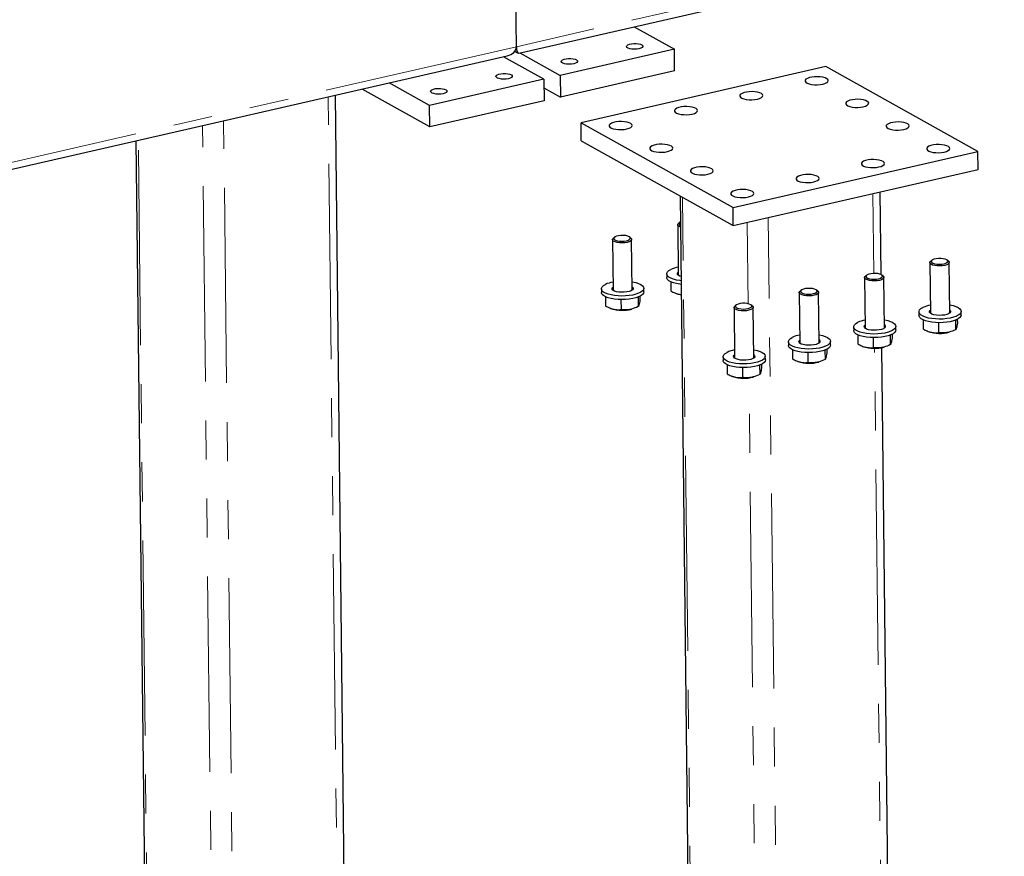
# Model space of a CAD drawing. Header units: millimetres. Extents: x 0 to 841, y 0 to 594.
# Tile 92 of 107: x 579 to 611, y 419 to 447. Entities that reach past the tile are written whole.
import ezdxf

# ---------------------------------------------------------------- set-up
doc = ezdxf.new("R2010")
doc.units = ezdxf.units.MM
doc.linetypes.add('PHANTOM', pattern=[12.7, 6.35, -1.27, 1.27, -1.27, 1.27, -1.27])
doc.layers.add('TRAIT-FORT', color=4, linetype='Continuous', lineweight=25)

msp = doc.modelspace()

# ---------------------------------------------------------------- linework, layer by layer
at = {"color": 8, "linetype": 'PHANTOM', "lineweight": 18}
for p, q in [((646.99807, 457.54534), (594.95893, 445.62301)), ((594.95893, 445.62301), (562.03621, 438.0803)), ((589.22203, 410.06143), (588.83404, 443.99085)), ((585.1351, 409.33283), (584.74948, 443.05507)), ((585.82355, 409.28283), (585.43556, 443.21225)), ((583.02594, 410.51146), (582.65928, 442.5762)), ((600.82195, 400.56678), (600.36272, 440.72579)), ((606.582, 438.24768), (606.55232, 440.84311)), ((602.49802, 437.26081), (602.46776, 439.90732)), ((603.61956, 399.33815), (603.15385, 440.0645)), ((607.01803, 400.11675), (606.60986, 435.81145)), ((602.93111, 399.38815), (602.52562, 434.8478))]:
    msp.add_line(p, q, dxfattribs=at)
at = {"layer": 'TRAIT-FORT', "color": 4, "linetype": 'Continuous', "lineweight": 25}
for p, q in [((595.03452, 445.41141), (646.6945, 457.24687)), ((594.95893, 445.62301), (594.85997, 454.27701)), ((598.78963, 446.27171), (600.09898, 445.54003)), ((600.09898, 445.54003), (596.3819, 444.68843)), ((600.107, 444.83835), (600.09898, 445.54003)), ((562.1118, 437.8687), (594.65536, 445.32454)), ((595.85088, 444.56678), (594.54154, 445.29846)), ((594.90827, 445.47278), (595.01243, 445.41457)), ((595.07255, 445.42012), (596.3819, 444.68843)), ((605.02873, 444.97525), (597.06355, 443.15041)), ((609.97206, 442.21284), (605.02873, 444.97525)), ((595.85088, 444.56678), (592.1338, 443.71518)), ((595.85088, 444.56678), (595.85891, 443.8651)), ((596.3819, 444.68843), (596.38992, 443.98676)), ((600.107, 444.83835), (596.38992, 443.98676)), ((592.14183, 443.0135), (589.9396, 444.24414)), ((592.1338, 443.71518), (590.82445, 444.44686)), ((595.85409, 444.28618), (596.38992, 443.98676)), ((589.45835, 410.21448), (589.07149, 444.04526)), ((592.14183, 443.0135), (592.1338, 443.71518)), ((595.85891, 443.8651), (592.14183, 443.0135)), ((597.07024, 442.56568), (597.06355, 443.15041)), ((597.06355, 443.15041), (602.00689, 440.388)), ((582.58536, 442.55926), (582.95079, 410.60307)), ((597.07024, 442.56568), (602.01357, 439.80326)), ((602.00689, 440.388), (609.97206, 442.21284)), ((609.97875, 441.62811), (609.97206, 442.21284)), ((602.01357, 439.80326), (609.97875, 441.62811)), ((600.28814, 440.76747), (600.74679, 400.65839)), ((606.82051, 438.20915), (606.78977, 440.89751)), ((602.01357, 439.80326), (602.00689, 440.388)), ((600.20837, 439.83197), (600.2272, 438.18511)), ((600.20837, 439.83197), (600.2272, 438.18511)), ((600.2711, 439.90942), (600.23099, 439.87385)), ((600.2711, 439.90942), (600.23099, 439.87385)), ((598.08432, 439.34535), (598.10316, 437.69849)), ((598.08432, 439.34535), (598.10316, 437.69849)), ((598.14705, 439.42279), (598.10694, 439.38722)), ((598.14705, 439.42279), (598.10694, 439.38722)), ((598.68572, 439.39384), (598.6448, 439.42848)), ((598.68572, 439.39384), (598.6448, 439.42848)), ((598.72811, 437.70563), (598.70928, 439.35249)), ((598.72811, 437.70563), (598.70928, 439.35249)), ((608.41113, 438.5953), (608.42996, 436.94844)), ((608.41113, 438.5953), (608.42996, 436.94844)), ((608.47386, 438.67274), (608.43375, 438.63717)), ((608.47386, 438.67274), (608.43375, 438.63717)), ((609.01252, 438.64379), (608.97161, 438.67843)), ((609.01252, 438.64379), (608.97161, 438.67843)), ((609.05492, 436.95558), (609.03609, 438.60244)), ((609.05492, 436.95558), (609.03609, 438.60244)), ((599.85165, 438.23137), (599.85299, 438.11443)), ((599.85165, 438.23137), (599.85299, 438.11443)), ((606.34981, 438.18612), (606.3097, 438.15055)), ((606.34981, 438.18612), (606.3097, 438.15055)), ((606.88848, 438.15717), (606.84756, 438.19181)), ((606.88848, 438.15717), (606.84756, 438.19181)), ((599.98389, 437.97425), (599.98731, 437.67555)), ((606.28708, 438.10867), (606.30592, 436.46181)), ((606.28708, 438.10867), (606.30592, 436.46181)), ((606.93088, 436.46896), (606.91204, 438.11582)), ((606.93088, 436.46896), (606.91204, 438.11582)), ((597.7276, 437.74475), (597.72894, 437.6278)), ((597.7276, 437.74475), (597.72894, 437.6278)), ((599.10385, 437.64352), (599.10251, 437.76047)), ((599.10385, 437.64352), (599.10251, 437.76047)), ((600.13198, 437.60505), (600.13242, 437.60488)), ((600.13198, 437.60505), (600.13242, 437.60488)), ((604.16304, 437.62205), (604.18187, 435.97519)), ((604.16304, 437.62205), (604.18187, 435.97519)), ((604.22577, 437.69949), (604.18565, 437.66392)), ((604.22577, 437.69949), (604.18565, 437.66392)), ((604.76443, 437.67054), (604.72351, 437.70518)), ((604.76443, 437.67054), (604.72351, 437.70518)), ((604.80683, 435.98233), (604.788, 437.62919)), ((604.80683, 435.98233), (604.788, 437.62919)), ((597.85985, 437.48763), (597.86326, 437.18892)), ((598.36036, 437.39322), (598.36407, 437.0689)), ((598.91767, 437.4746), (598.92121, 437.16507)), ((598.97618, 437.50039), (598.97754, 437.38126)), ((602.10172, 437.21286), (602.06161, 437.1773)), ((602.10172, 437.21286), (602.06161, 437.1773)), ((602.64038, 437.18391), (602.59947, 437.21856)), ((602.64038, 437.18391), (602.59947, 437.21856)), ((598.00793, 437.11842), (598.00837, 437.11825)), ((598.00793, 437.11842), (598.00837, 437.11825)), ((602.03899, 437.13542), (602.05782, 435.48856)), ((602.03899, 437.13542), (602.05782, 435.48856)), ((602.68278, 435.49571), (602.66395, 437.14257)), ((602.68278, 435.49571), (602.66395, 437.14257)), ((608.05441, 436.9947), (608.05575, 436.87775)), ((608.05441, 436.9947), (608.05575, 436.87775)), ((609.43066, 436.89347), (609.42932, 437.01042)), ((609.43066, 436.89347), (609.42932, 437.01042)), ((608.18665, 436.73757), (608.19007, 436.43887)), ((608.68717, 436.64317), (608.69088, 436.31885)), ((609.24448, 436.72455), (609.24802, 436.41502)), ((609.30299, 436.75034), (609.30435, 436.63121)), ((605.93036, 436.50807), (605.9317, 436.39112)), ((605.93036, 436.50807), (605.9317, 436.39112)), ((606.06261, 436.25095), (606.06602, 435.95224)), ((607.12043, 436.23792), (607.12397, 435.92839)), ((607.17894, 436.26371), (607.18031, 436.14458)), ((607.30661, 436.40685), (607.30527, 436.52379)), ((607.30661, 436.40685), (607.30527, 436.52379)), ((608.33474, 436.36837), (608.33518, 436.3682)), ((608.33474, 436.36837), (608.33518, 436.3682)), ((603.80632, 436.02144), (603.80765, 435.9045)), ((603.80632, 436.02144), (603.80765, 435.9045)), ((605.18256, 435.92022), (605.18123, 436.03717)), ((605.18256, 435.92022), (605.18123, 436.03717)), ((606.56312, 436.15654), (606.56683, 435.83222)), ((603.93856, 435.76432), (603.94198, 435.46562)), ((604.43908, 435.66992), (604.44278, 435.34559)), ((604.99639, 435.7513), (604.99993, 435.44176)), ((605.0549, 435.77709), (605.05626, 435.65796)), ((606.21069, 435.88175), (606.21113, 435.88157)), ((606.21069, 435.88175), (606.21113, 435.88157)), ((607.25436, 400.2698), (606.84769, 435.83224)), ((601.68227, 435.53482), (601.68361, 435.41787)), ((601.68227, 435.53482), (601.68361, 435.41787)), ((601.81451, 435.2777), (601.81793, 434.97899)), ((602.93085, 435.29046), (602.93221, 435.17133)), ((603.05852, 435.43359), (603.05718, 435.55054)), ((603.05852, 435.43359), (603.05718, 435.55054)), ((604.08664, 435.39512), (604.08709, 435.39495)), ((604.08664, 435.39512), (604.08709, 435.39495)), ((602.31503, 435.18329), (602.31874, 434.85897)), ((602.87234, 435.26467), (602.87588, 434.95514)), ((601.9626, 434.9085), (601.96304, 434.90832)), ((601.9626, 434.9085), (601.96304, 434.90832))]:
    msp.add_line(p, q, dxfattribs=at)
at = {"layer": 'TRAIT-FORT', "color": 4, "linetype": 'Continuous', "lineweight": 25, "flags": 128}
for points in [[(598.94819, 445.55552), (598.87544, 445.54375), (598.79672, 445.53999), (598.71901, 445.54456), (598.64922, 445.55706), (598.59354, 445.57638), (598.55694, 445.60079), (598.54265, 445.62814), (598.55195, 445.65599), (598.58402, 445.68187), (598.63599, 445.70347), (598.70327, 445.71888), (598.77985, 445.72674), (598.85896, 445.72633), (598.93354, 445.7177), (598.99698, 445.70161), (599.04364, 445.67949), (599.06938, 445.65332), (599.0719, 445.62541), (599.05098, 445.59824), (599.00849, 445.57423), (598.94819, 445.55552)], [(596.82414, 445.06889), (596.7514, 445.05713), (596.67267, 445.05336), (596.59496, 445.05794), (596.52517, 445.07043), (596.4695, 445.08975), (596.43289, 445.11417), (596.4186, 445.14152), (596.42791, 445.16937), (596.45997, 445.19524), (596.51195, 445.21685), (596.57922, 445.23226), (596.65581, 445.24011), (596.73491, 445.2397), (596.80949, 445.23107), (596.87293, 445.21498), (596.9196, 445.19287), (596.94533, 445.16669), (596.94785, 445.13878), (596.92693, 445.11162), (596.88444, 445.08761), (596.82414, 445.06889)], [(594.70009, 444.58226), (594.62735, 444.5705), (594.54863, 444.56674), (594.47092, 444.57131), (594.40112, 444.58381), (594.34545, 444.60312), (594.30884, 444.62754), (594.29456, 444.65489), (594.30386, 444.68274), (594.33592, 444.70862), (594.3879, 444.73022), (594.45517, 444.74563), (594.53176, 444.75348), (594.61086, 444.75307), (594.68545, 444.74444), (594.74889, 444.72836), (594.79555, 444.70624), (594.82128, 444.68007), (594.8238, 444.65216), (594.80289, 444.62499), (594.76039, 444.60098), (594.70009, 444.58226)], [(604.92428, 444.40603), (604.9973, 444.42765), (605.05331, 444.45486), (605.08879, 444.48595), (605.1015, 444.51895), (605.09066, 444.5518), (605.05694, 444.58244), (605.00246, 444.60893), (604.93064, 444.62962), (604.846, 444.6432), (604.75385, 444.64882), (604.65998, 444.64613), (604.5703, 444.6353), (604.49044, 444.617), (604.42541, 444.59239), (604.3793, 444.56302), (604.35501, 444.53072), (604.35407, 444.49753), (604.37653, 444.46553), (604.42098, 444.43674), (604.48463, 444.41296), (604.56349, 444.39569), (604.65258, 444.38601), (604.74633, 444.38453), (604.83883, 444.39135), (604.92428, 444.40603)], [(592.57605, 444.09564), (592.5033, 444.08388), (592.42458, 444.08011), (592.34687, 444.08468), (592.27708, 444.09718), (592.2214, 444.1165), (592.1848, 444.14092), (592.17051, 444.16826), (592.17981, 444.19611), (592.21188, 444.22199), (592.26385, 444.24359), (592.33113, 444.25901), (592.40771, 444.26686), (592.48682, 444.26645), (592.5614, 444.25782), (592.62484, 444.24173), (592.6715, 444.21962), (592.69724, 444.19344), (592.69976, 444.16553), (592.67884, 444.13836), (592.63635, 444.11436), (592.57605, 444.09564)], [(602.80023, 443.9194), (602.87325, 443.94103), (602.92926, 443.96824), (602.96474, 443.99932), (602.97746, 444.03232), (602.96661, 444.06518), (602.93289, 444.09581), (602.87841, 444.12231), (602.80659, 444.14299), (602.72195, 444.15658), (602.6298, 444.1622), (602.53594, 444.15951), (602.44626, 444.14867), (602.36639, 444.13038), (602.30136, 444.10577), (602.25526, 444.07639), (602.23097, 444.04409), (602.23002, 444.0109), (602.25248, 443.9789), (602.29693, 443.95011), (602.36059, 443.92633), (602.43944, 443.90906), (602.52854, 443.89938), (602.62228, 443.89791), (602.71478, 443.90472), (602.80023, 443.9194)], [(600.67618, 443.43278), (600.74921, 443.4544), (600.80522, 443.48161), (600.84069, 443.51269), (600.85341, 443.5457), (600.84257, 443.57855), (600.80884, 443.60919), (600.75436, 443.63568), (600.68254, 443.65637), (600.5979, 443.66995), (600.50575, 443.67557), (600.41189, 443.67288), (600.32221, 443.66205), (600.24234, 443.64375), (600.17732, 443.61914), (600.13121, 443.58976), (600.10692, 443.55747), (600.10598, 443.52428), (600.12844, 443.49228), (600.17289, 443.46349), (600.23654, 443.43971), (600.31539, 443.42244), (600.40449, 443.41276), (600.49824, 443.41128), (600.59074, 443.4181), (600.67618, 443.43278)], [(606.2425, 443.66939), (606.31552, 443.69101), (606.37153, 443.71822), (606.40701, 443.7493), (606.41973, 443.78231), (606.40888, 443.81516), (606.37516, 443.8458), (606.32068, 443.87229), (606.24886, 443.89298), (606.16422, 443.90656), (606.07207, 443.91218), (605.97821, 443.90949), (605.88852, 443.89866), (605.80866, 443.88036), (605.74363, 443.85575), (605.69752, 443.82637), (605.67324, 443.79407), (605.67229, 443.76088), (605.69475, 443.72889), (605.7392, 443.7001), (605.80286, 443.67632), (605.88171, 443.65905), (605.97081, 443.64937), (606.06455, 443.64789), (606.15705, 443.65471), (606.2425, 443.66939)], [(598.55214, 442.94615), (598.62516, 442.96778), (598.68117, 442.99499), (598.71665, 443.02607), (598.72936, 443.05907), (598.71852, 443.09193), (598.6848, 443.12256), (598.63032, 443.14906), (598.5585, 443.16974), (598.47386, 443.18332), (598.38171, 443.18895), (598.28784, 443.18626), (598.19816, 443.17542), (598.1183, 443.15713), (598.05327, 443.13252), (598.00716, 443.10314), (597.98287, 443.07084), (597.98193, 443.03765), (598.00439, 443.00565), (598.04884, 442.97686), (598.11249, 442.95308), (598.19135, 442.93581), (598.28044, 442.92613), (598.37419, 442.92466), (598.46669, 442.93147), (598.55214, 442.94615)], [(607.56072, 442.93274), (607.63374, 442.95437), (607.68975, 442.98158), (607.72523, 443.01266), (607.73795, 443.04566), (607.72711, 443.07852), (607.69338, 443.10915), (607.6389, 443.13565), (607.56708, 443.15634), (607.48244, 443.16992), (607.39029, 443.17554), (607.29643, 443.17285), (607.20675, 443.16201), (607.12688, 443.14372), (607.06185, 443.11911), (607.01575, 443.08973), (606.99146, 443.05743), (606.99051, 443.02424), (607.01297, 442.99225), (607.05743, 442.96345), (607.12108, 442.93967), (607.19993, 442.9224), (607.28903, 442.91272), (607.38277, 442.91125), (607.47528, 442.91806), (607.56072, 442.93274)], [(599.87036, 442.20951), (599.94338, 442.23113), (599.99939, 442.25834), (600.03487, 442.28943), (600.04759, 442.32243), (600.03674, 442.35528), (600.00302, 442.38592), (599.94854, 442.41241), (599.87672, 442.4331), (599.79208, 442.44668), (599.69993, 442.4523), (599.60607, 442.44961), (599.51638, 442.43878), (599.43652, 442.42048), (599.37149, 442.39587), (599.32538, 442.3665), (599.3011, 442.3342), (599.30015, 442.30101), (599.32261, 442.26901), (599.36706, 442.24022), (599.43072, 442.21644), (599.50957, 442.19917), (599.59867, 442.18949), (599.69241, 442.18801), (599.78491, 442.19483), (599.87036, 442.20951)], [(608.87895, 442.1961), (608.95197, 442.21773), (609.00798, 442.24493), (609.04345, 442.27602), (609.05617, 442.30902), (609.04533, 442.34187), (609.01161, 442.37251), (608.95712, 442.399), (608.88531, 442.41969), (608.80066, 442.43327), (608.70851, 442.4389), (608.61465, 442.43621), (608.52497, 442.42537), (608.44511, 442.40707), (608.38008, 442.38246), (608.33397, 442.35309), (608.30968, 442.32079), (608.30874, 442.2876), (608.3312, 442.2556), (608.37565, 442.22681), (608.4393, 442.20303), (608.51815, 442.18576), (608.60725, 442.17608), (608.701, 442.1746), (608.7935, 442.18142), (608.87895, 442.1961)], [(601.18858, 441.47287), (601.2616, 441.49449), (601.31761, 441.5217), (601.35309, 441.55278), (601.36581, 441.58579), (601.35497, 441.61864), (601.32124, 441.64928), (601.26676, 441.67577), (601.19494, 441.69646), (601.1103, 441.71004), (601.01815, 441.71566), (600.92429, 441.71297), (600.83461, 441.70214), (600.75474, 441.68384), (600.68971, 441.65923), (600.64361, 441.62985), (600.61932, 441.59755), (600.61837, 441.56436), (600.64083, 441.53237), (600.68529, 441.50358), (600.74894, 441.4798), (600.82779, 441.46253), (600.91689, 441.45285), (601.01063, 441.45137), (601.10314, 441.45819), (601.18858, 441.47287)], [(606.7549, 441.70948), (606.82792, 441.7311), (606.88393, 441.75831), (606.91941, 441.78939), (606.93212, 441.8224), (606.92128, 441.85525), (606.88756, 441.88588), (606.83308, 441.91238), (606.76126, 441.93307), (606.67662, 441.94665), (606.58447, 441.95227), (606.4906, 441.94958), (606.40092, 441.93875), (606.32106, 441.92045), (606.25603, 441.89584), (606.20992, 441.86646), (606.18563, 441.83416), (606.18469, 441.80097), (606.20715, 441.76898), (606.2516, 441.74018), (606.31525, 441.71641), (606.39411, 441.69913), (606.48321, 441.68946), (606.57695, 441.68798), (606.66945, 441.69479), (606.7549, 441.70948)], [(604.63085, 441.22285), (604.70387, 441.24447), (604.75988, 441.27168), (604.79536, 441.30277), (604.80808, 441.33577), (604.79723, 441.36862), (604.76351, 441.39926), (604.70903, 441.42575), (604.63721, 441.44644), (604.55257, 441.46002), (604.46042, 441.46564), (604.36656, 441.46295), (604.27688, 441.45212), (604.19701, 441.43382), (604.13198, 441.40921), (604.08588, 441.37984), (604.06159, 441.34754), (604.06064, 441.31435), (604.0831, 441.28235), (604.12756, 441.25356), (604.19121, 441.22978), (604.27006, 441.21251), (604.35916, 441.20283), (604.4529, 441.20135), (604.54541, 441.20817), (604.63085, 441.22285)], [(602.50681, 440.73622), (602.57983, 440.75785), (602.63584, 440.78506), (602.67131, 440.81614), (602.68403, 440.84914), (602.67319, 440.882), (602.63947, 440.91263), (602.58498, 440.93913), (602.51317, 440.95981), (602.42852, 440.9734), (602.33637, 440.97902), (602.24251, 440.97633), (602.15283, 440.96549), (602.07297, 440.9472), (602.00794, 440.92259), (601.96183, 440.89321), (601.93754, 440.86091), (601.9366, 440.82772), (601.95906, 440.79572), (602.00351, 440.76693), (602.06716, 440.74315), (602.14601, 440.72588), (602.23511, 440.7162), (602.32886, 440.71473), (602.42136, 440.72154), (602.50681, 440.73622)], [(600.29971, 439.75539), (600.29719, 439.75627), (600.24661, 439.77992), (600.21637, 439.8077), (600.2087, 439.83754), (600.22419, 439.86724), (600.23099, 439.87385)], [(600.29971, 439.75539), (600.29719, 439.75627), (600.24661, 439.77992), (600.21637, 439.8077), (600.2087, 439.83754), (600.22419, 439.86724), (600.23099, 439.87385)], [(600.29774, 439.92738), (600.28999, 439.92301), (600.25945, 439.89656), (600.25209, 439.86833), (600.26858, 439.84082), (600.29896, 439.8205)], [(600.29774, 439.92738), (600.28999, 439.92301), (600.25945, 439.89656), (600.25209, 439.86833), (600.26858, 439.84082), (600.29896, 439.8205)], [(598.28391, 439.4749), (598.21696, 439.4587), (598.16594, 439.43638), (598.1354, 439.40994), (598.12805, 439.3817), (598.14453, 439.35419), (598.18338, 439.32985), (598.24116, 439.31084), (598.31273, 439.29885), (598.39172, 439.29495), (598.47113, 439.29948), (598.54388, 439.31204), (598.60353, 439.33151), (598.64477, 439.35617), (598.66393, 439.38382), (598.65932, 439.412), (598.63134, 439.43822), (598.58248, 439.46014), (598.51707, 439.47582), (598.44094, 439.48385), (598.36085, 439.48354), (598.28391, 439.4749)], [(598.28391, 439.4749), (598.21696, 439.4587), (598.16594, 439.43638), (598.1354, 439.40994), (598.12805, 439.3817), (598.14453, 439.35419), (598.18338, 439.32985), (598.24116, 439.31084), (598.31273, 439.29885), (598.39172, 439.29495), (598.47113, 439.29948), (598.54388, 439.31204), (598.60353, 439.33151), (598.64477, 439.35617), (598.66393, 439.38382), (598.65932, 439.412), (598.63134, 439.43822), (598.58248, 439.46014), (598.51707, 439.47582), (598.44094, 439.48385), (598.36085, 439.48354), (598.28391, 439.4749)], [(598.68572, 439.39384), (598.68888, 439.39105), (598.70802, 439.36197), (598.70407, 439.33192), (598.67733, 439.30313), (598.62978, 439.27774), (598.56496, 439.25763), (598.48767, 439.24428), (598.40363, 439.2387), (598.31909, 439.2413), (598.24032, 439.25187), (598.17315, 439.26964), (598.12256, 439.2933), (598.09232, 439.32107), (598.08466, 439.35092), (598.10015, 439.38061), (598.10694, 439.38722)], [(598.68572, 439.39384), (598.68888, 439.39105), (598.70802, 439.36197), (598.70407, 439.33192), (598.67733, 439.30313), (598.62978, 439.27774), (598.56496, 439.25763), (598.48767, 439.24428), (598.40363, 439.2387), (598.31909, 439.2413), (598.24032, 439.25187), (598.17315, 439.26964), (598.12256, 439.2933), (598.09232, 439.32107), (598.08466, 439.35092), (598.10015, 439.38061), (598.10694, 439.38722)], [(609.01252, 438.64379), (609.01569, 438.641), (609.03482, 438.61192), (609.03087, 438.58187), (609.00413, 438.55308), (608.95659, 438.52769), (608.89177, 438.50757), (608.81447, 438.49423), (608.73044, 438.48865), (608.6459, 438.49124), (608.56712, 438.50182), (608.49995, 438.51959), (608.44937, 438.54324), (608.41913, 438.57102), (608.41147, 438.60087), (608.42695, 438.63056), (608.43375, 438.63717)], [(609.01252, 438.64379), (609.01569, 438.641), (609.03482, 438.61192), (609.03087, 438.58187), (609.00413, 438.55308), (608.95659, 438.52769), (608.89177, 438.50757), (608.81447, 438.49423), (608.73044, 438.48865), (608.6459, 438.49124), (608.56712, 438.50182), (608.49995, 438.51959), (608.44937, 438.54324), (608.41913, 438.57102), (608.41147, 438.60087), (608.42695, 438.63056), (608.43375, 438.63717)], [(608.61072, 438.72484), (608.54376, 438.70865), (608.49275, 438.68633), (608.46221, 438.65988), (608.45485, 438.63165), (608.47134, 438.60414), (608.51019, 438.5798), (608.56797, 438.56079), (608.63954, 438.5488), (608.71853, 438.5449), (608.79793, 438.54943), (608.87069, 438.56199), (608.93034, 438.58146), (608.97158, 438.60612), (608.99074, 438.63377), (608.98613, 438.66195), (608.95815, 438.68817), (608.90928, 438.71009), (608.84388, 438.72577), (608.76775, 438.7338), (608.68766, 438.73349), (608.61072, 438.72484)], [(608.61072, 438.72484), (608.54376, 438.70865), (608.49275, 438.68633), (608.46221, 438.65988), (608.45485, 438.63165), (608.47134, 438.60414), (608.51019, 438.5798), (608.56797, 438.56079), (608.63954, 438.5488), (608.71853, 438.5449), (608.79793, 438.54943), (608.87069, 438.56199), (608.93034, 438.58146), (608.97158, 438.60612), (608.99074, 438.63377), (608.98613, 438.66195), (608.95815, 438.68817), (608.90928, 438.71009), (608.84388, 438.72577), (608.76775, 438.7338), (608.68766, 438.73349), (608.61072, 438.72484)], [(600.3197, 438.00704), (600.27275, 438.01283), (600.16387, 438.03213), (600.06704, 438.05808), (599.98539, 438.08985), (599.92154, 438.12643), (599.87754, 438.16663), (599.8548, 438.20916), (599.85405, 438.25267), (599.87532, 438.29573), (599.91793, 438.33699), (599.9805, 438.3751)], [(600.3197, 438.00704), (600.27275, 438.01283), (600.16387, 438.03213), (600.06704, 438.05808), (599.98539, 438.08985), (599.92154, 438.12643), (599.87754, 438.16663), (599.8548, 438.20916), (599.85405, 438.25267), (599.87532, 438.29573), (599.91793, 438.33699), (599.9805, 438.3751)], [(600.31814, 438.14407), (600.27329, 438.15964), (600.22594, 438.18607), (600.19994, 438.21613), (600.19704, 438.24776), (600.21746, 438.27881), (600.22605, 438.28621)], [(600.31814, 438.14407), (600.27329, 438.15964), (600.22594, 438.18607), (600.19994, 438.21613), (600.19704, 438.24776), (600.21746, 438.27881), (600.22605, 438.28621)], [(606.88848, 438.15717), (606.89165, 438.15437), (606.91078, 438.12529), (606.90683, 438.09524), (606.88009, 438.06645), (606.83254, 438.04106), (606.76772, 438.02095), (606.69043, 438.00761), (606.60639, 438.00203), (606.52185, 438.00462), (606.44308, 438.01519), (606.37591, 438.03297), (606.32532, 438.05662), (606.29508, 438.0844), (606.28742, 438.11424), (606.30291, 438.14394), (606.3097, 438.15055)], [(606.88848, 438.15717), (606.89165, 438.15437), (606.91078, 438.12529), (606.90683, 438.09524), (606.88009, 438.06645), (606.83254, 438.04106), (606.76772, 438.02095), (606.69043, 438.00761), (606.60639, 438.00203), (606.52185, 438.00462), (606.44308, 438.01519), (606.37591, 438.03297), (606.32532, 438.05662), (606.29508, 438.0844), (606.28742, 438.11424), (606.30291, 438.14394), (606.3097, 438.15055)], [(606.48667, 438.23822), (606.41972, 438.22202), (606.36871, 438.19971), (606.33816, 438.17326), (606.33081, 438.14503), (606.34729, 438.11752), (606.38615, 438.09318), (606.44392, 438.07417), (606.51549, 438.06218), (606.59448, 438.05827), (606.67389, 438.0628), (606.74665, 438.07536), (606.80629, 438.09483), (606.84753, 438.11949), (606.86669, 438.14714), (606.86208, 438.17533), (606.8341, 438.20155), (606.78524, 438.22347), (606.71983, 438.23914), (606.6437, 438.24718), (606.56361, 438.24686), (606.48667, 438.23822)], [(606.48667, 438.23822), (606.41972, 438.22202), (606.36871, 438.19971), (606.33816, 438.17326), (606.33081, 438.14503), (606.34729, 438.11752), (606.38615, 438.09318), (606.44392, 438.07417), (606.51549, 438.06218), (606.59448, 438.05827), (606.67389, 438.0628), (606.74665, 438.07536), (606.80629, 438.09483), (606.84753, 438.11949), (606.86669, 438.14714), (606.86208, 438.17533), (606.8341, 438.20155), (606.78524, 438.22347), (606.71983, 438.23914), (606.6437, 438.24718), (606.56361, 438.24686), (606.48667, 438.23822)], [(598.72507, 437.97232), (598.73715, 437.97024), (598.84042, 437.94752), (598.93001, 437.91854), (599.00306, 437.88423), (599.05721, 437.84569), (599.09071, 437.80415), (599.10251, 437.76096), (599.0922, 437.7175), (599.06013, 437.67517), (599.00733, 437.63533), (598.9355, 437.59925), (598.84693, 437.56811), (598.74449, 437.54289), (598.63145, 437.52442), (598.51146, 437.51328), (598.38838, 437.50983), (598.26615, 437.51419), (598.1487, 437.52621), (598.03982, 437.5455), (597.943, 437.57145), (597.86135, 437.60323), (597.7975, 437.6398), (597.75349, 437.68), (597.73075, 437.72254), (597.73, 437.76604), (597.75127, 437.80911), (597.79388, 437.85036), (597.85645, 437.88847), (597.85645, 437.88847)], [(598.72507, 437.97232), (598.73715, 437.97024), (598.84042, 437.94752), (598.93001, 437.91854), (599.00306, 437.88423), (599.05721, 437.84569), (599.09071, 437.80415), (599.10251, 437.76096), (599.0922, 437.7175), (599.06013, 437.67517), (599.00733, 437.63533), (598.9355, 437.59925), (598.84693, 437.56811), (598.74449, 437.54289), (598.63145, 437.52442), (598.51146, 437.51328), (598.38838, 437.50983), (598.26615, 437.51419), (598.1487, 437.52621), (598.03982, 437.5455), (597.943, 437.57145), (597.86135, 437.60323), (597.7975, 437.6398), (597.75349, 437.68), (597.73075, 437.72254), (597.73, 437.76604), (597.75127, 437.80911), (597.79388, 437.85036), (597.85645, 437.88847), (597.85645, 437.88847)], [(600.32104, 437.89009), (600.27409, 437.89589), (600.1652, 437.91518), (600.06838, 437.94113), (599.98673, 437.97291), (599.92288, 438.00948), (599.87887, 438.04968), (599.85613, 438.09222), (599.85299, 438.11443)], [(600.32104, 437.89009), (600.27409, 437.89589), (600.1652, 437.91518), (600.06838, 437.94113), (599.98673, 437.97291), (599.92288, 438.00948), (599.87887, 438.04968), (599.85613, 438.09222), (599.85299, 438.11443)], [(599.10385, 437.64352), (599.09354, 437.60055), (599.06147, 437.55822), (599.00867, 437.51838), (598.93683, 437.48231), (598.84827, 437.45116), (598.74582, 437.42595), (598.63279, 437.40747), (598.5128, 437.39633), (598.38971, 437.39289), (598.26748, 437.39724), (598.15004, 437.40926), (598.04116, 437.42856), (597.94434, 437.45451), (597.86269, 437.48628), (597.79883, 437.52286), (597.75483, 437.56306), (597.73209, 437.60559), (597.72894, 437.6278)], [(599.10385, 437.64352), (599.09354, 437.60055), (599.06147, 437.55822), (599.00867, 437.51838), (598.93683, 437.48231), (598.84827, 437.45116), (598.74582, 437.42595), (598.63279, 437.40747), (598.5128, 437.39633), (598.38971, 437.39289), (598.26748, 437.39724), (598.15004, 437.40926), (598.04116, 437.42856), (597.94434, 437.45451), (597.86269, 437.48628), (597.79883, 437.52286), (597.75483, 437.56306), (597.73209, 437.60559), (597.72894, 437.6278)], [(598.72696, 437.80673), (598.72822, 437.80577), (598.75422, 437.77571), (598.75712, 437.74408), (598.7367, 437.71303), (598.69436, 437.68467), (598.63299, 437.66095), (598.55676, 437.64347), (598.47088, 437.63343), (598.3812, 437.63151), (598.29382, 437.63785), (598.21471, 437.652), (598.14924, 437.67301), (598.1019, 437.69945), (598.07589, 437.7295), (598.073, 437.76114), (598.09342, 437.79219), (598.102, 437.79958)], [(598.72696, 437.80673), (598.72822, 437.80577), (598.75422, 437.77571), (598.75712, 437.74408), (598.7367, 437.71303), (598.69436, 437.68467), (598.63299, 437.66095), (598.55676, 437.64347), (598.47088, 437.63343), (598.3812, 437.63151), (598.29382, 437.63785), (598.21471, 437.652), (598.14924, 437.67301), (598.1019, 437.69945), (598.07589, 437.7295), (598.073, 437.76114), (598.09342, 437.79219), (598.102, 437.79958)], [(604.76443, 437.67054), (604.7676, 437.66775), (604.78673, 437.63867), (604.78278, 437.60862), (604.75604, 437.57983), (604.7085, 437.55444), (604.64367, 437.53432), (604.56638, 437.52098), (604.48235, 437.5154), (604.39781, 437.51799), (604.31903, 437.52857), (604.25186, 437.54634), (604.20128, 437.56999), (604.17103, 437.59777), (604.16337, 437.62761), (604.17886, 437.65731), (604.18565, 437.66392)], [(604.76443, 437.67054), (604.7676, 437.66775), (604.78673, 437.63867), (604.78278, 437.60862), (604.75604, 437.57983), (604.7085, 437.55444), (604.64367, 437.53432), (604.56638, 437.52098), (604.48235, 437.5154), (604.39781, 437.51799), (604.31903, 437.52857), (604.25186, 437.54634), (604.20128, 437.56999), (604.17103, 437.59777), (604.16337, 437.62761), (604.17886, 437.65731), (604.18565, 437.66392)], [(604.36262, 437.75159), (604.29567, 437.7354), (604.24466, 437.71308), (604.21412, 437.68663), (604.20676, 437.6584), (604.22324, 437.63089), (604.2621, 437.60655), (604.31988, 437.58754), (604.39144, 437.57555), (604.47044, 437.57165), (604.54984, 437.57618), (604.6226, 437.58874), (604.68225, 437.60821), (604.72348, 437.63287), (604.74265, 437.66052), (604.73803, 437.6887), (604.71005, 437.71492), (604.66119, 437.73684), (604.59579, 437.75251), (604.51966, 437.76055), (604.43956, 437.76023), (604.36262, 437.75159)], [(604.36262, 437.75159), (604.29567, 437.7354), (604.24466, 437.71308), (604.21412, 437.68663), (604.20676, 437.6584), (604.22324, 437.63089), (604.2621, 437.60655), (604.31988, 437.58754), (604.39144, 437.57555), (604.47044, 437.57165), (604.54984, 437.57618), (604.6226, 437.58874), (604.68225, 437.60821), (604.72348, 437.63287), (604.74265, 437.66052), (604.73803, 437.6887), (604.71005, 437.71492), (604.66119, 437.73684), (604.59579, 437.75251), (604.51966, 437.76055), (604.43956, 437.76023), (604.36262, 437.75159)], [(602.23858, 437.26497), (602.17163, 437.24877), (602.12061, 437.22646), (602.09007, 437.20001), (602.08271, 437.17177), (602.0992, 437.14426), (602.13805, 437.11992), (602.19583, 437.10091), (602.2674, 437.08893), (602.34639, 437.08502), (602.42579, 437.08955), (602.49855, 437.10211), (602.5582, 437.12158), (602.59944, 437.14624), (602.6186, 437.17389), (602.61399, 437.20208), (602.58601, 437.22829), (602.53714, 437.25021), (602.47174, 437.26589), (602.39561, 437.27392), (602.31552, 437.27361), (602.23858, 437.26497)], [(602.23858, 437.26497), (602.17163, 437.24877), (602.12061, 437.22646), (602.09007, 437.20001), (602.08271, 437.17177), (602.0992, 437.14426), (602.13805, 437.11992), (602.19583, 437.10091), (602.2674, 437.08893), (602.34639, 437.08502), (602.42579, 437.08955), (602.49855, 437.10211), (602.5582, 437.12158), (602.59944, 437.14624), (602.6186, 437.17389), (602.61399, 437.20208), (602.58601, 437.22829), (602.53714, 437.25021), (602.47174, 437.26589), (602.39561, 437.27392), (602.31552, 437.27361), (602.23858, 437.26497)], [(609.05187, 437.22227), (609.06396, 437.22019), (609.16722, 437.19747), (609.25682, 437.16849), (609.32987, 437.13418), (609.38401, 437.09563), (609.41752, 437.0541), (609.42931, 437.01091), (609.41901, 436.96745), (609.38694, 436.92512), (609.33414, 436.88527), (609.2623, 436.8492), (609.17374, 436.81806), (609.07129, 436.79284), (608.95826, 436.77437), (608.83827, 436.76323), (608.71518, 436.75978), (608.59295, 436.76414), (608.47551, 436.77616), (608.36663, 436.79545), (608.26981, 436.8214), (608.18816, 436.85318), (608.1243, 436.88975), (608.0803, 436.92995), (608.05756, 436.97249), (608.05681, 437.01599), (608.07808, 437.05906), (608.12069, 437.10031), (608.18326, 437.13842), (608.18326, 437.13842)], [(609.05187, 437.22227), (609.06396, 437.22019), (609.16722, 437.19747), (609.25682, 437.16849), (609.32987, 437.13418), (609.38401, 437.09563), (609.41752, 437.0541), (609.42931, 437.01091), (609.41901, 436.96745), (609.38694, 436.92512), (609.33414, 436.88527), (609.2623, 436.8492), (609.17374, 436.81806), (609.07129, 436.79284), (608.95826, 436.77437), (608.83827, 436.76323), (608.71518, 436.75978), (608.59295, 436.76414), (608.47551, 436.77616), (608.36663, 436.79545), (608.26981, 436.8214), (608.18816, 436.85318), (608.1243, 436.88975), (608.0803, 436.92995), (608.05756, 436.97249), (608.05681, 437.01599), (608.07808, 437.05906), (608.12069, 437.10031), (608.18326, 437.13842), (608.18326, 437.13842)], [(602.64038, 437.18391), (602.64355, 437.18112), (602.66268, 437.15204), (602.65873, 437.12199), (602.63199, 437.0932), (602.58445, 437.06781), (602.51963, 437.0477), (602.44233, 437.03436), (602.3583, 437.02877), (602.27376, 437.03137), (602.19498, 437.04194), (602.12781, 437.05971), (602.07723, 437.08337), (602.04699, 437.11115), (602.03933, 437.14099), (602.05481, 437.17068), (602.06161, 437.1773)], [(602.64038, 437.18391), (602.64355, 437.18112), (602.66268, 437.15204), (602.65873, 437.12199), (602.63199, 437.0932), (602.58445, 437.06781), (602.51963, 437.0477), (602.44233, 437.03436), (602.3583, 437.02877), (602.27376, 437.03137), (602.19498, 437.04194), (602.12781, 437.05971), (602.07723, 437.08337), (602.04699, 437.11115), (602.03933, 437.14099), (602.05481, 437.17068), (602.06161, 437.1773)], [(609.43066, 436.89347), (609.42035, 436.8505), (609.38828, 436.80817), (609.33548, 436.76833), (609.26364, 436.73226), (609.17508, 436.70111), (609.07263, 436.6759), (608.9596, 436.65742), (608.83961, 436.64628), (608.71652, 436.64284), (608.59429, 436.64719), (608.47685, 436.65921), (608.36797, 436.67851), (608.27114, 436.70446), (608.18949, 436.73623), (608.12564, 436.77281), (608.08164, 436.81301), (608.05889, 436.85554), (608.05575, 436.87775)], [(609.43066, 436.89347), (609.42035, 436.8505), (609.38828, 436.80817), (609.33548, 436.76833), (609.26364, 436.73226), (609.17508, 436.70111), (609.07263, 436.6759), (608.9596, 436.65742), (608.83961, 436.64628), (608.71652, 436.64284), (608.59429, 436.64719), (608.47685, 436.65921), (608.36797, 436.67851), (608.27114, 436.70446), (608.18949, 436.73623), (608.12564, 436.77281), (608.08164, 436.81301), (608.05889, 436.85554), (608.05575, 436.87775)], [(609.05377, 437.05668), (609.05502, 437.05572), (609.08103, 437.02566), (609.08392, 436.99403), (609.0635, 436.96298), (609.02117, 436.93462), (608.9598, 436.9109), (608.88357, 436.89342), (608.79769, 436.88338), (608.70801, 436.88146), (608.62063, 436.8878), (608.54151, 436.90195), (608.47605, 436.92296), (608.4287, 436.9494), (608.4027, 436.97945), (608.39981, 437.01108), (608.42022, 437.04214), (608.42881, 437.04953)], [(609.05377, 437.05668), (609.05502, 437.05572), (609.08103, 437.02566), (609.08392, 436.99403), (609.0635, 436.96298), (609.02117, 436.93462), (608.9598, 436.9109), (608.88357, 436.89342), (608.79769, 436.88338), (608.70801, 436.88146), (608.62063, 436.8878), (608.54151, 436.90195), (608.47605, 436.92296), (608.4287, 436.9494), (608.4027, 436.97945), (608.39981, 437.01108), (608.42022, 437.04214), (608.42881, 437.04953)], [(606.92783, 436.73565), (606.93991, 436.73356), (607.04318, 436.71084), (607.13277, 436.68186), (607.20582, 436.64755), (607.25997, 436.60901), (607.29347, 436.56747), (607.30527, 436.52428), (607.29496, 436.48082), (607.26289, 436.43849), (607.21009, 436.39865), (607.13826, 436.36258), (607.04969, 436.33143), (606.94725, 436.30622), (606.83421, 436.28774), (606.71422, 436.2766), (606.59114, 436.27316), (606.46891, 436.27751), (606.35146, 436.28953), (606.24258, 436.30883), (606.14576, 436.33478), (606.06411, 436.36655), (606.00026, 436.40313), (605.95625, 436.44333), (605.93351, 436.48586), (605.93276, 436.52936), (605.95404, 436.57243), (605.99664, 436.61368), (606.05921, 436.6518), (606.05921, 436.6518)], [(606.92783, 436.73565), (606.93991, 436.73356), (607.04318, 436.71084), (607.13277, 436.68186), (607.20582, 436.64755), (607.25997, 436.60901), (607.29347, 436.56747), (607.30527, 436.52428), (607.29496, 436.48082), (607.26289, 436.43849), (607.21009, 436.39865), (607.13826, 436.36258), (607.04969, 436.33143), (606.94725, 436.30622), (606.83421, 436.28774), (606.71422, 436.2766), (606.59114, 436.27316), (606.46891, 436.27751), (606.35146, 436.28953), (606.24258, 436.30883), (606.14576, 436.33478), (606.06411, 436.36655), (606.00026, 436.40313), (605.95625, 436.44333), (605.93351, 436.48586), (605.93276, 436.52936), (605.95404, 436.57243), (605.99664, 436.61368), (606.05921, 436.6518), (606.05921, 436.6518)], [(606.92972, 436.57005), (606.93098, 436.56909), (606.95698, 436.53903), (606.95988, 436.5074), (606.93946, 436.47635), (606.89712, 436.448), (606.83575, 436.42427), (606.75953, 436.4068), (606.67365, 436.39676), (606.58396, 436.39484), (606.49658, 436.40117), (606.41747, 436.41532), (606.352, 436.43633), (606.30466, 436.46277), (606.27865, 436.49283), (606.27576, 436.52446), (606.29618, 436.55551), (606.30476, 436.5629)], [(606.92972, 436.57005), (606.93098, 436.56909), (606.95698, 436.53903), (606.95988, 436.5074), (606.93946, 436.47635), (606.89712, 436.448), (606.83575, 436.42427), (606.75953, 436.4068), (606.67365, 436.39676), (606.58396, 436.39484), (606.49658, 436.40117), (606.41747, 436.41532), (606.352, 436.43633), (606.30466, 436.46277), (606.27865, 436.49283), (606.27576, 436.52446), (606.29618, 436.55551), (606.30476, 436.5629)], [(604.80378, 436.24902), (604.81586, 436.24693), (604.91913, 436.22422), (605.00873, 436.19524), (605.08177, 436.16093), (605.13592, 436.12238), (605.16943, 436.08085), (605.18122, 436.03766), (605.17092, 435.9942), (605.13885, 435.95187), (605.08605, 435.91202), (605.01421, 435.87595), (604.92564, 435.84481), (604.8232, 435.81959), (604.71017, 435.80112), (604.59018, 435.78998), (604.46709, 435.78653), (604.34486, 435.79089), (604.22742, 435.8029), (604.11853, 435.8222), (604.02171, 435.84815), (603.94006, 435.87993), (603.87621, 435.9165), (603.83221, 435.9567), (603.80946, 435.99924), (603.80872, 436.04274), (603.82999, 436.08581), (603.87259, 436.12706), (603.93517, 436.16517), (603.93517, 436.16517)], [(604.80378, 436.24902), (604.81586, 436.24693), (604.91913, 436.22422), (605.00873, 436.19524), (605.08177, 436.16093), (605.13592, 436.12238), (605.16943, 436.08085), (605.18122, 436.03766), (605.17092, 435.9942), (605.13885, 435.95187), (605.08605, 435.91202), (605.01421, 435.87595), (604.92564, 435.84481), (604.8232, 435.81959), (604.71017, 435.80112), (604.59018, 435.78998), (604.46709, 435.78653), (604.34486, 435.79089), (604.22742, 435.8029), (604.11853, 435.8222), (604.02171, 435.84815), (603.94006, 435.87993), (603.87621, 435.9165), (603.83221, 435.9567), (603.80946, 435.99924), (603.80872, 436.04274), (603.82999, 436.08581), (603.87259, 436.12706), (603.93517, 436.16517), (603.93517, 436.16517)], [(607.30661, 436.40685), (607.2963, 436.36388), (607.26423, 436.32155), (607.21143, 436.2817), (607.13959, 436.24563), (607.05103, 436.21449), (606.94858, 436.18927), (606.83555, 436.1708), (606.71556, 436.15966), (606.59247, 436.15621), (606.47024, 436.16057), (606.3528, 436.17258), (606.24392, 436.19188), (606.1471, 436.21783), (606.06545, 436.24961), (606.00159, 436.28618), (605.95759, 436.32638), (605.93485, 436.36892), (605.9317, 436.39112)], [(607.30661, 436.40685), (607.2963, 436.36388), (607.26423, 436.32155), (607.21143, 436.2817), (607.13959, 436.24563), (607.05103, 436.21449), (606.94858, 436.18927), (606.83555, 436.1708), (606.71556, 436.15966), (606.59247, 436.15621), (606.47024, 436.16057), (606.3528, 436.17258), (606.24392, 436.19188), (606.1471, 436.21783), (606.06545, 436.24961), (606.00159, 436.28618), (605.95759, 436.32638), (605.93485, 436.36892), (605.9317, 436.39112)], [(605.18256, 435.92022), (605.17225, 435.87725), (605.14019, 435.83492), (605.08738, 435.79508), (605.01555, 435.759), (604.92698, 435.72786), (604.82454, 435.70265), (604.7115, 435.68417), (604.59151, 435.67303), (604.46843, 435.66958), (604.3462, 435.67394), (604.22875, 435.68596), (604.11987, 435.70525), (604.02305, 435.73121), (603.9414, 435.76298), (603.87755, 435.79955), (603.83354, 435.83976), (603.8108, 435.88229), (603.80765, 435.9045)], [(605.18256, 435.92022), (605.17225, 435.87725), (605.14019, 435.83492), (605.08738, 435.79508), (605.01555, 435.759), (604.92698, 435.72786), (604.82454, 435.70265), (604.7115, 435.68417), (604.59151, 435.67303), (604.46843, 435.66958), (604.3462, 435.67394), (604.22875, 435.68596), (604.11987, 435.70525), (604.02305, 435.73121), (603.9414, 435.76298), (603.87755, 435.79955), (603.83354, 435.83976), (603.8108, 435.88229), (603.80765, 435.9045)], [(604.80567, 436.08342), (604.80693, 436.08247), (604.83294, 436.05241), (604.83583, 436.02078), (604.81541, 435.98973), (604.77307, 435.96137), (604.7117, 435.93765), (604.63548, 435.92017), (604.5496, 435.91013), (604.45991, 435.90821), (604.37254, 435.91454), (604.29342, 435.9287), (604.22796, 435.94971), (604.18061, 435.97614), (604.1546, 436.0062), (604.15171, 436.03783), (604.17213, 436.06888), (604.18071, 436.07628)], [(604.80567, 436.08342), (604.80693, 436.08247), (604.83294, 436.05241), (604.83583, 436.02078), (604.81541, 435.98973), (604.77307, 435.96137), (604.7117, 435.93765), (604.63548, 435.92017), (604.5496, 435.91013), (604.45991, 435.90821), (604.37254, 435.91454), (604.29342, 435.9287), (604.22796, 435.94971), (604.18061, 435.97614), (604.1546, 436.0062), (604.15171, 436.03783), (604.17213, 436.06888), (604.18071, 436.07628)], [(602.67973, 435.7624), (602.69182, 435.76031), (602.79508, 435.73759), (602.88468, 435.70861), (602.95773, 435.6743), (603.01187, 435.63576), (603.04538, 435.59422), (603.05717, 435.55103), (603.04687, 435.50757), (603.0148, 435.46524), (602.962, 435.4254), (602.89016, 435.38932), (602.8016, 435.35818), (602.69915, 435.33297), (602.58612, 435.31449), (602.46613, 435.30335), (602.34304, 435.2999), (602.22081, 435.30426), (602.10337, 435.31628), (601.99449, 435.33557), (601.89767, 435.36153), (601.81602, 435.3933), (601.75216, 435.42987), (601.70816, 435.47008), (601.68542, 435.51261), (601.68467, 435.55611), (601.70594, 435.59918), (601.74855, 435.64043), (601.81112, 435.67854), (601.81112, 435.67854)], [(602.67973, 435.7624), (602.69182, 435.76031), (602.79508, 435.73759), (602.88468, 435.70861), (602.95773, 435.6743), (603.01187, 435.63576), (603.04538, 435.59422), (603.05717, 435.55103), (603.04687, 435.50757), (603.0148, 435.46524), (602.962, 435.4254), (602.89016, 435.38932), (602.8016, 435.35818), (602.69915, 435.33297), (602.58612, 435.31449), (602.46613, 435.30335), (602.34304, 435.2999), (602.22081, 435.30426), (602.10337, 435.31628), (601.99449, 435.33557), (601.89767, 435.36153), (601.81602, 435.3933), (601.75216, 435.42987), (601.70816, 435.47008), (601.68542, 435.51261), (601.68467, 435.55611), (601.70594, 435.59918), (601.74855, 435.64043), (601.81112, 435.67854), (601.81112, 435.67854)], [(602.68163, 435.5968), (602.68289, 435.59584), (602.70889, 435.56578), (602.71178, 435.53415), (602.69137, 435.5031), (602.64903, 435.47475), (602.58766, 435.45102), (602.51143, 435.43354), (602.42555, 435.4235), (602.33587, 435.42159), (602.24849, 435.42792), (602.16937, 435.44207), (602.10391, 435.46308), (602.05656, 435.48952), (602.03056, 435.51958), (602.02767, 435.55121), (602.04808, 435.58226), (602.05667, 435.58965)], [(602.68163, 435.5968), (602.68289, 435.59584), (602.70889, 435.56578), (602.71178, 435.53415), (602.69137, 435.5031), (602.64903, 435.47475), (602.58766, 435.45102), (602.51143, 435.43354), (602.42555, 435.4235), (602.33587, 435.42159), (602.24849, 435.42792), (602.16937, 435.44207), (602.10391, 435.46308), (602.05656, 435.48952), (602.03056, 435.51958), (602.02767, 435.55121), (602.04808, 435.58226), (602.05667, 435.58965)], [(603.05852, 435.43359), (603.04821, 435.39063), (603.01614, 435.34829), (602.96334, 435.30845), (602.8915, 435.27238), (602.80294, 435.24123), (602.70049, 435.21602), (602.58746, 435.19755), (602.46747, 435.18641), (602.34438, 435.18296), (602.22215, 435.18731), (602.10471, 435.19933), (601.99583, 435.21863), (601.899, 435.24458), (601.81735, 435.27635), (601.7535, 435.31293), (601.7095, 435.35313), (601.68675, 435.39566), (601.68361, 435.41787)], [(603.05852, 435.43359), (603.04821, 435.39063), (603.01614, 435.34829), (602.96334, 435.30845), (602.8915, 435.27238), (602.80294, 435.24123), (602.70049, 435.21602), (602.58746, 435.19755), (602.46747, 435.18641), (602.34438, 435.18296), (602.22215, 435.18731), (602.10471, 435.19933), (601.99583, 435.21863), (601.899, 435.24458), (601.81735, 435.27635), (601.7535, 435.31293), (601.7095, 435.35313), (601.68675, 435.39566), (601.68361, 435.41787)]]:
    msp.add_lwpolyline(points, dxfattribs=at)
at = {"layer": 'TRAIT-FORT', "color": 4, "linetype": 'Continuous', "lineweight": 25}
for centre, radius, start, end in [((600.39371, 437.48786), 0.97875, 99.976225, 114.972615), ((598.26966, 437.00123), 0.97875, 99.976225, 114.972615), ((600.43157, 438.28994), 0.74712, 249.050384, 261.793009), ((608.59647, 436.25118), 0.97875, 99.976225, 114.972615), ((598.41356, 438.24132), 1.19547, 251.811168, 284.639792), ((606.47242, 435.76455), 0.97875, 99.976225, 114.972615), ((604.34838, 435.27793), 0.97875, 99.976225, 114.972615), ((608.74037, 437.49127), 1.19547, 251.811168, 284.639792), ((602.22433, 434.7913), 0.97875, 99.976225, 114.972615), ((606.61632, 437.00464), 1.19547, 251.811168, 284.639792), ((604.49228, 436.51802), 1.19547, 251.811168, 284.639792), ((602.36823, 436.03139), 1.19547, 251.811168, 284.639792)]:
    msp.add_arc(centre, radius, start, end, dxfattribs=at)
for centre, major_axis, ratio, start_param, end_param in [((594.44259, 445.66051), (0.51399, -0.07358), 0.67137803, 5.23291711, 6.38676898), ((595.07981, 445.8065), (0.05663, 0.39563), 0.27010163, 2.09132445, 3.24517633)]:
    msp.add_ellipse(centre, major_axis=major_axis, ratio=ratio, start_param=start_param, end_param=end_param, dxfattribs=at)
for points, knots in [([(599.98731, 437.67555), (600.0309, 437.65252), (600.11902, 437.60598), (600.23363, 437.56751), (600.30194, 437.5607), (600.32483, 437.55841)], [0, 0, 0, 0, 0.39421347, 0.79697533, 1, 1, 1, 1]), ([(599.98731, 437.67555), (600.0309, 437.65252), (600.11902, 437.60598), (600.23363, 437.56751), (600.30194, 437.5607), (600.32483, 437.55841)], [0, 0, 0, 0, 0.39421347, 0.79697533, 1, 1, 1, 1]), ([(597.86326, 437.18892), (597.90688, 437.16568), (597.99505, 437.1187), (598.12536, 437.07801), (598.24966, 437.0621), (598.3257, 437.06662), (598.36407, 437.0689)], [0, 0, 0, 0, 0.26460494, 0.53494775, 0.76534313, 1, 1, 1, 1]), ([(597.86326, 437.18892), (597.90688, 437.16568), (597.99505, 437.1187), (598.12536, 437.07801), (598.24966, 437.0621), (598.3257, 437.06662), (598.36407, 437.0689)], [0, 0, 0, 0, 0.26460494, 0.53494775, 0.76534313, 1, 1, 1, 1]), ([(598.97754, 437.38126), (598.9728, 437.34967), (598.96321, 437.28582), (598.94868, 437.22013), (598.93452, 437.18032), (598.92567, 437.17018), (598.92121, 437.16507)], [0, 0, 0, 0, 0.26460494, 0.53494775, 0.76534313, 1, 1, 1, 1]), ([(598.97754, 437.38126), (598.9728, 437.34967), (598.96321, 437.28582), (598.94868, 437.22013), (598.93452, 437.18032), (598.92567, 437.17018), (598.92121, 437.16507)], [0, 0, 0, 0, 0.26460494, 0.53494775, 0.76534313, 1, 1, 1, 1]), ([(598.92121, 437.16507), (598.85053, 437.13507), (598.73363, 437.08546), (598.56356, 437.05883), (598.44893, 437.05949), (598.38292, 437.06681), (598.36407, 437.0689)], [0, 0, 0, 0, 0.38554949, 0.63764185, 0.89654625, 1, 1, 1, 1]), ([(598.92121, 437.16507), (598.85053, 437.13507), (598.73363, 437.08546), (598.56356, 437.05883), (598.44893, 437.05949), (598.38292, 437.06681), (598.36407, 437.0689)], [0, 0, 0, 0, 0.38554949, 0.63764185, 0.89654625, 1, 1, 1, 1]), ([(609.30435, 436.63121), (609.29961, 436.59962), (609.29002, 436.53577), (609.27548, 436.47008), (609.26132, 436.43027), (609.25248, 436.42013), (609.24802, 436.41502)], [0, 0, 0, 0, 0.26460494, 0.53494775, 0.76534313, 1, 1, 1, 1]), ([(609.30435, 436.63121), (609.29961, 436.59962), (609.29002, 436.53577), (609.27548, 436.47008), (609.26132, 436.43027), (609.25248, 436.42013), (609.24802, 436.41502)], [0, 0, 0, 0, 0.26460494, 0.53494775, 0.76534313, 1, 1, 1, 1]), ([(608.19007, 436.43887), (608.23368, 436.41563), (608.32186, 436.36865), (608.45216, 436.32796), (608.57647, 436.31205), (608.65251, 436.31657), (608.69088, 436.31885)], [0, 0, 0, 0, 0.26460494, 0.53494775, 0.76534313, 1, 1, 1, 1]), ([(608.19007, 436.43887), (608.23368, 436.41563), (608.32186, 436.36865), (608.45216, 436.32796), (608.57647, 436.31205), (608.65251, 436.31657), (608.69088, 436.31885)], [0, 0, 0, 0, 0.26460494, 0.53494775, 0.76534313, 1, 1, 1, 1]), ([(609.24802, 436.41502), (609.17734, 436.38502), (609.06044, 436.33541), (608.89037, 436.30878), (608.77574, 436.30944), (608.70972, 436.31676), (608.69088, 436.31885)], [0, 0, 0, 0, 0.38554949, 0.63764185, 0.89654625, 1, 1, 1, 1]), ([(609.24802, 436.41502), (609.17734, 436.38502), (609.06044, 436.33541), (608.89037, 436.30878), (608.77574, 436.30944), (608.70972, 436.31676), (608.69088, 436.31885)], [0, 0, 0, 0, 0.38554949, 0.63764185, 0.89654625, 1, 1, 1, 1]), ([(606.06602, 435.95224), (606.10964, 435.929), (606.19781, 435.88202), (606.32812, 435.84134), (606.45242, 435.82543), (606.52846, 435.82994), (606.56683, 435.83222)], [0, 0, 0, 0, 0.26460494, 0.53494775, 0.76534313, 1, 1, 1, 1]), ([(606.06602, 435.95224), (606.10964, 435.929), (606.19781, 435.88202), (606.32812, 435.84134), (606.45242, 435.82543), (606.52846, 435.82994), (606.56683, 435.83222)], [0, 0, 0, 0, 0.26460494, 0.53494775, 0.76534313, 1, 1, 1, 1]), ([(607.12397, 435.92839), (607.05329, 435.89839), (606.93639, 435.84878), (606.76632, 435.82216), (606.65169, 435.82281), (606.58568, 435.83013), (606.56683, 435.83222)], [0, 0, 0, 0, 0.38554949, 0.63764185, 0.89654625, 1, 1, 1, 1]), ([(607.12397, 435.92839), (607.05329, 435.89839), (606.93639, 435.84878), (606.76632, 435.82216), (606.65169, 435.82281), (606.58568, 435.83013), (606.56683, 435.83222)], [0, 0, 0, 0, 0.38554949, 0.63764185, 0.89654625, 1, 1, 1, 1]), ([(607.18031, 436.14458), (607.17556, 436.113), (607.16597, 436.04914), (607.15144, 435.98345), (607.13728, 435.94364), (607.12843, 435.9335), (607.12397, 435.92839)], [0, 0, 0, 0, 0.26460494, 0.53494775, 0.76534313, 1, 1, 1, 1]), ([(607.18031, 436.14458), (607.17556, 436.113), (607.16597, 436.04914), (607.15144, 435.98345), (607.13728, 435.94364), (607.12843, 435.9335), (607.12397, 435.92839)], [0, 0, 0, 0, 0.26460494, 0.53494775, 0.76534313, 1, 1, 1, 1]), ([(605.05626, 435.65796), (605.05152, 435.62637), (605.04193, 435.56251), (605.02739, 435.49683), (605.01323, 435.45702), (605.00439, 435.44688), (604.99993, 435.44176)], [0, 0, 0, 0, 0.26460494, 0.53494775, 0.76534313, 1, 1, 1, 1]), ([(605.05626, 435.65796), (605.05152, 435.62637), (605.04193, 435.56251), (605.02739, 435.49683), (605.01323, 435.45702), (605.00439, 435.44688), (604.99993, 435.44176)], [0, 0, 0, 0, 0.26460494, 0.53494775, 0.76534313, 1, 1, 1, 1]), ([(603.94198, 435.46562), (603.98559, 435.44238), (604.07376, 435.3954), (604.20407, 435.35471), (604.32837, 435.3388), (604.40442, 435.34332), (604.44278, 435.34559)], [0, 0, 0, 0, 0.26460494, 0.53494775, 0.76534313, 1, 1, 1, 1]), ([(603.94198, 435.46562), (603.98559, 435.44238), (604.07376, 435.3954), (604.20407, 435.35471), (604.32837, 435.3388), (604.40442, 435.34332), (604.44278, 435.34559)], [0, 0, 0, 0, 0.26460494, 0.53494775, 0.76534313, 1, 1, 1, 1]), ([(604.99993, 435.44176), (604.92924, 435.41177), (604.81234, 435.36216), (604.64227, 435.33553), (604.52764, 435.33618), (604.46163, 435.3435), (604.44278, 435.34559)], [0, 0, 0, 0, 0.38554949, 0.63764185, 0.89654625, 1, 1, 1, 1]), ([(604.99993, 435.44176), (604.92924, 435.41177), (604.81234, 435.36216), (604.64227, 435.33553), (604.52764, 435.33618), (604.46163, 435.3435), (604.44278, 435.34559)], [0, 0, 0, 0, 0.38554949, 0.63764185, 0.89654625, 1, 1, 1, 1]), ([(601.81793, 434.97899), (601.86154, 434.95575), (601.94972, 434.90877), (602.08002, 434.86808), (602.20433, 434.85217), (602.28037, 434.85669), (602.31874, 434.85897)], [0, 0, 0, 0, 0.26460494, 0.53494775, 0.76534313, 1, 1, 1, 1]), ([(601.81793, 434.97899), (601.86154, 434.95575), (601.94972, 434.90877), (602.08002, 434.86808), (602.20433, 434.85217), (602.28037, 434.85669), (602.31874, 434.85897)], [0, 0, 0, 0, 0.26460494, 0.53494775, 0.76534313, 1, 1, 1, 1]), ([(602.87588, 434.95514), (602.8052, 434.92514), (602.6883, 434.87553), (602.51823, 434.8489), (602.4036, 434.84956), (602.33758, 434.85688), (602.31874, 434.85897)], [0, 0, 0, 0, 0.38554949, 0.63764185, 0.89654625, 1, 1, 1, 1]), ([(602.87588, 434.95514), (602.8052, 434.92514), (602.6883, 434.87553), (602.51823, 434.8489), (602.4036, 434.84956), (602.33758, 434.85688), (602.31874, 434.85897)], [0, 0, 0, 0, 0.38554949, 0.63764185, 0.89654625, 1, 1, 1, 1]), ([(602.93221, 435.17133), (602.92747, 435.13975), (602.91788, 435.07589), (602.90334, 435.0102), (602.88919, 434.97039), (602.88034, 434.96025), (602.87588, 434.95514)], [0, 0, 0, 0, 0.26460494, 0.53494775, 0.76534313, 1, 1, 1, 1]), ([(602.93221, 435.17133), (602.92747, 435.13975), (602.91788, 435.07589), (602.90334, 435.0102), (602.88919, 434.97039), (602.88034, 434.96025), (602.87588, 434.95514)], [0, 0, 0, 0, 0.26460494, 0.53494775, 0.76534313, 1, 1, 1, 1])]:
    msp.add_open_spline(points, degree=3, knots=knots, dxfattribs=at)

doc.saveas('drawing.dxf')
